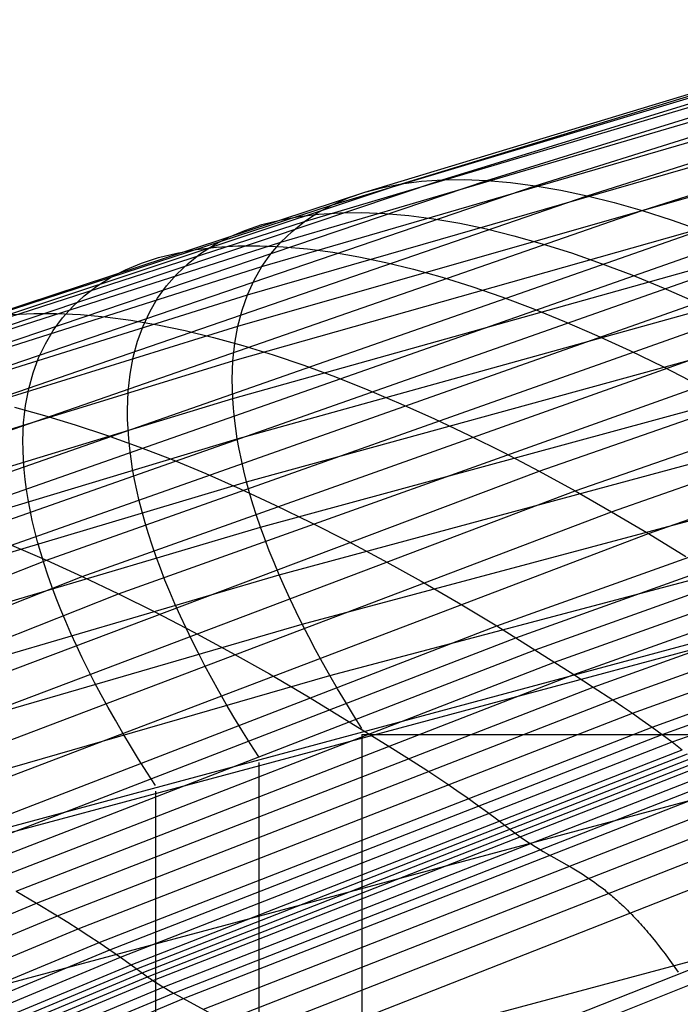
# Model space of a CAD drawing. Extents: x -260 to 296, y -277 to 294.
# Tile 125 of 241: x -71.68 to -65.42, y 187.15 to 196.49. Entities that reach past the tile are written whole.
import ezdxf

# ---------------------------------------------------------------- set-up
doc = ezdxf.new("R2010")
doc.units = 0
doc.layers.add('PREDEFINITO', color=7, linetype='CONTINUOUS')

msp = doc.modelspace()

# ---------------------------------------------------------------- linework, layer by layer
at = {"layer": 'PREDEFINITO'}
for p, q in [((-68.0646, 194.9356, 444.2677), (-63.1151, 196.4477, 444.7368)), ((-67.6788, 194.9728, 445.1895), (-62.7516, 196.4915, 445.6495)), ((-67.256, 194.9669, 446.1096), (-62.353, 196.4911, 446.5611)), ((-66.7976, 194.917, 447.024), (-61.9211, 196.4455, 447.4676)), ((-68.4116, 194.8565, 443.3481), (-63.4422, 196.3611, 443.8268)), ((-66.3057, 194.8222, 447.9286), (-61.4574, 196.354, 448.3649)), ((-68.7186, 194.7368, 442.4346), (-63.7315, 196.2328, 442.9234)), ((-65.7821, 194.6819, 448.8193), (-60.964, 196.216, 449.2489)), ((-68.9843, 194.578, 441.5312), (-63.982, 196.0646, 442.0306)), ((-69.2077, 194.3817, 440.6417), (-64.1925, 195.858, 441.1519)), ((-69.3878, 194.1497, 439.7697), (-64.3623, 195.6148, 440.2911)), ((-69.5241, 193.8837, 438.9188), (-64.4907, 195.3369, 439.4516)), ((-75.3936, 192.3814, 444.4057), (-67.6788, 194.9728, 445.1895)), ((-74.9326, 192.3656, 445.3404), (-67.256, 194.9669, 446.1096)), ((-69.6158, 193.5856, 438.0925), (-64.5771, 195.0261, 438.6369)), ((-68.0646, 194.9356, 444.2677), (-67.8764, 194.9595, 444.7286)), ((-67.8764, 194.9595, 444.7286), (-67.6788, 194.9728, 445.1895)), ((-67.6788, 194.9728, 445.1895), (-67.4719, 194.9753, 445.65)), ((-67.4719, 194.9753, 445.65), (-67.256, 194.9669, 446.1096)), ((-67.256, 194.9669, 446.1096), (-67.0311, 194.9475, 446.5678)), ((-76.1923, 192.2903, 442.5324), (-68.4116, 194.8565, 443.3481)), ((-75.814, 192.356, 443.4684), (-68.0646, 194.9356, 444.2677)), ((-74.433, 192.3075, 446.2683), (-66.7976, 194.917, 447.024)), ((-68.5702, 194.8016, 442.8903), (-68.4116, 194.8565, 443.3481)), ((-68.4116, 194.8565, 443.3481), (-68.243, 194.9012, 443.8073)), ((-68.243, 194.9012, 443.8073), (-68.0646, 194.9356, 444.2677)), ((-67.0311, 194.9475, 446.5678), (-66.7976, 194.917, 447.024)), ((-66.7976, 194.917, 447.024), (-66.5557, 194.8752, 447.4778)), ((-66.5557, 194.8752, 447.4778), (-66.3057, 194.8222, 447.9286)), ((-73.8967, 192.2064, 447.1853), (-66.3057, 194.8222, 447.9286)), ((-68.7186, 194.7368, 442.4346), (-68.5702, 194.8016, 442.8903)), ((-66.3057, 194.8222, 447.9286), (-66.0477, 194.7578, 448.3759)), ((-76.527, 192.1857, 441.6018), (-68.7186, 194.7368, 442.4346)), ((-73.326, 192.0619, 448.0873), (-65.7821, 194.6819, 448.8193)), ((-69.6628, 193.2572, 437.294), (-64.6214, 194.6844, 437.8501)), ((-68.8567, 194.6621, 441.9814), (-68.7186, 194.7368, 442.4346)), ((-66.0477, 194.7578, 448.3759), (-65.7821, 194.6819, 448.8193)), ((-65.7821, 194.6819, 448.8193), (-65.5091, 194.5947, 449.2581)), ((-76.8166, 192.0436, 440.6806), (-68.9843, 194.578, 441.5312)), ((-69.3903, 194.548, 443.2499), (-69.2198, 194.5919, 443.7102)), ((-69.2198, 194.5919, 443.7102), (-69.0393, 194.6255, 444.1715)), ((-69.1014, 194.4844, 441.0845), (-68.9843, 194.578, 441.5312)), ((-69.0393, 194.6255, 444.1715), (-68.8491, 194.6488, 444.6333)), ((-68.9843, 194.578, 441.5312), (-68.8567, 194.6621, 441.9814)), ((-68.8491, 194.6488, 444.6333), (-68.6492, 194.6614, 445.0952)), ((-68.6492, 194.6614, 445.0952), (-68.44, 194.6633, 445.5566)), ((-68.44, 194.6633, 445.5566), (-68.2216, 194.6544, 446.0171)), ((-68.2216, 194.6544, 446.0171), (-67.9942, 194.6344, 446.4761)), ((-67.9942, 194.6344, 446.4761), (-67.758, 194.6035, 446.9331)), ((-67.758, 194.6035, 446.9331), (-67.5134, 194.5613, 447.3876)), ((-65.5091, 194.5947, 449.2581), (-65.229, 194.4961, 449.692)), ((-72.7231, 191.8736, 448.9701), (-65.229, 194.4961, 449.692)), ((-69.7008, 194.4301, 442.3344), (-69.5507, 194.494, 442.7912)), ((-69.5507, 194.494, 442.7912), (-69.3903, 194.548, 443.2499)), ((-69.2077, 194.3817, 440.6417), (-69.1014, 194.4844, 441.0845)), ((-67.5134, 194.5613, 447.3876), (-67.2605, 194.5079, 447.8392)), ((-67.2605, 194.5079, 447.8392), (-66.9996, 194.4433, 448.2872)), ((-69.8405, 194.3564, 441.8801), (-69.7008, 194.4301, 442.3344)), ((-66.9996, 194.4433, 448.2872), (-66.731, 194.3672, 448.7312)), ((-77.0601, 191.8655, 439.7726), (-69.2077, 194.3817, 440.6417)), ((-72.4104, 191.7631, 449.4031), (-64.9421, 194.386, 450.1204)), ((-70.1951, 194.279, 443.612), (-70.0126, 194.3119, 444.0743)), ((-70.0126, 194.3119, 444.0743), (-69.8202, 194.3344, 444.537)), ((-69.9695, 194.2732, 441.4289), (-69.8405, 194.3564, 441.8801)), ((-69.8202, 194.3344, 444.537), (-69.6181, 194.3463, 444.9998)), ((-69.6647, 192.9005, 436.5266), (-64.6232, 194.3137, 437.0945)), ((-69.6181, 194.3463, 444.9998), (-69.4065, 194.3476, 445.4622)), ((-69.4065, 194.3476, 445.4622), (-69.1857, 194.3381, 445.9235)), ((-69.3032, 194.2701, 440.2033), (-69.2077, 194.3817, 440.6417)), ((-69.1857, 194.3381, 445.9235), (-68.9557, 194.3177, 446.3833)), ((-68.9557, 194.3177, 446.3833), (-68.717, 194.2863, 446.8412)), ((-66.731, 194.3672, 448.7312), (-66.4549, 194.2799, 449.1707)), ((-72.0905, 191.6416, 449.8298), (-64.6487, 194.2645, 450.5428)), ((-70.5297, 194.1828, 442.6909), (-70.3675, 194.2359, 443.1507)), ((-70.3675, 194.2359, 443.1507), (-70.1951, 194.279, 443.612)), ((-70.0879, 194.1807, 440.981), (-69.9695, 194.2732, 441.4289)), ((-69.3878, 194.1497, 439.7697), (-69.3032, 194.2701, 440.2033)), ((-68.717, 194.2863, 446.8412), (-68.4696, 194.2437, 447.2965)), ((-68.4696, 194.2437, 447.2965), (-68.2139, 194.19, 447.7487)), ((-66.4549, 194.2799, 449.1707), (-66.1717, 194.1811, 449.6051)), ((-77.2565, 191.653, 438.8817), (-69.3878, 194.1497, 439.7697)), ((-71.7638, 191.5093, 450.2498), (-64.349, 194.1316, 450.9587)), ((-70.8227, 194.0471, 441.7777), (-70.6815, 194.1198, 442.2331)), ((-70.6815, 194.1198, 442.2331), (-70.5297, 194.1828, 442.6909)), ((-70.1954, 194.0791, 440.5371), (-70.0879, 194.1807, 440.981)), ((-69.4615, 194.0208, 439.3414), (-69.3878, 194.1497, 439.7697)), ((-68.2139, 194.19, 447.7487), (-67.9501, 194.1251, 448.1974)), ((-67.9501, 194.1251, 448.1974), (-67.6785, 194.0488, 448.6421)), ((-66.1717, 194.1811, 449.6051), (-65.8815, 194.071, 450.0341)), ((-70.9532, 193.965, 441.3254), (-70.8227, 194.0471, 441.7777)), ((-70.292, 193.9686, 440.0976), (-70.1954, 194.0791, 440.5371)), ((-69.5241, 193.8837, 438.9188), (-69.4615, 194.0208, 439.3414)), ((-67.6785, 194.0488, 448.6421), (-67.3993, 193.9613, 449.0822)), ((-65.8815, 194.071, 450.0341), (-65.5847, 193.9495, 450.457)), ((-71.4307, 191.3662, 450.6624), (-64.0434, 193.9875, 451.3677)), ((-71.0729, 193.8736, 440.8764), (-70.9532, 193.965, 441.3254)), ((-70.3776, 193.8494, 439.6628), (-70.292, 193.9686, 440.0976)), ((-67.3993, 193.9613, 449.0822), (-67.1129, 193.8624, 449.5173)), ((-65.5847, 193.9495, 450.457), (-65.2817, 193.8168, 450.8734)), ((-77.405, 191.4079, 438.0114), (-69.5241, 193.8837, 438.9188)), ((-71.1816, 193.7731, 440.4314), (-71.0729, 193.8736, 440.8764)), ((-71.0915, 191.2124, 451.0673), (-63.7322, 193.8322, 451.7692)), ((-70.4521, 193.7218, 439.2334), (-70.3776, 193.8494, 439.6628)), ((-69.6216, 192.5173, 435.7933), (-64.5826, 193.9161, 436.3729)), ((-69.5755, 193.7385, 438.5024), (-69.5241, 193.8837, 438.9188)), ((-67.1129, 193.8624, 449.5173), (-66.8194, 193.7523, 449.9468)), ((-71.2793, 193.6637, 439.9907), (-71.1816, 193.7731, 440.4314)), ((-69.6158, 193.5856, 438.0925), (-69.5755, 193.7385, 438.5024)), ((-66.8194, 193.7523, 449.9468), (-66.5194, 193.6308, 450.3702)), ((-71.7572, 193.695, 444.3413), (-71.5506, 193.7055, 444.806)), ((-71.5506, 193.7055, 444.806), (-71.3344, 193.7056, 445.2701)), ((-71.3658, 193.5457, 439.5548), (-71.2793, 193.6637, 439.9907)), ((-71.3344, 193.7056, 445.2701), (-71.1086, 193.6949, 445.7332)), ((-71.1086, 193.6949, 445.7332), (-70.8736, 193.6734, 446.1947)), ((-70.8736, 193.6734, 446.1947), (-70.6296, 193.6411, 446.6542)), ((-70.7465, 191.048, 451.464), (-63.4157, 193.6658, 452.1629)), ((-70.5154, 193.5859, 438.8096), (-70.4521, 193.7218, 439.2334)), ((-77.505, 191.1318, 437.1654), (-69.6158, 193.5856, 438.0925)), ((-70.6296, 193.6411, 446.6542), (-70.3768, 193.5977, 447.1111)), ((-70.5674, 193.442, 438.392), (-70.5154, 193.5859, 438.8096)), ((-70.3768, 193.5977, 447.1111), (-70.1154, 193.5433, 447.5649)), ((-69.6449, 193.425, 437.6895), (-69.6158, 193.5856, 438.0925)), ((-66.5194, 193.6308, 450.3702), (-66.2129, 193.4981, 450.7871)), ((-71.4411, 193.4193, 439.1241), (-71.3658, 193.5457, 439.5548)), ((-70.1154, 193.5433, 447.5649), (-69.8458, 193.4778, 448.015)), ((-69.8458, 193.4778, 448.015), (-69.5682, 193.4011, 448.461)), ((-69.5337, 192.1097, 435.097), (-64.4997, 193.4936, 435.6884)), ((-66.7589, 192.2101, 452.2074), (-63.0943, 193.4883, 452.5482)), ((-66.2129, 193.4981, 450.7871), (-65.9004, 193.3543, 451.1969)), ((-71.5051, 193.2847, 438.6992), (-71.4411, 193.4193, 439.1241)), ((-70.6082, 193.2904, 437.9809), (-70.5674, 193.442, 438.392)), ((-69.6628, 193.2572, 437.294), (-69.6449, 193.425, 437.6895)), ((-69.5682, 193.4011, 448.461), (-69.2828, 193.3132, 448.9024)), ((-71.5578, 193.1422, 438.2804), (-71.5051, 193.2847, 438.6992)), ((-70.6376, 193.1312, 437.5768), (-70.6082, 193.2904, 437.9809)), ((-69.2828, 193.3132, 448.9024), (-68.9901, 193.2141, 449.3387)), ((-66.418, 192.0232, 452.5846), (-62.7682, 193.2998, 452.9243)), ((-65.9004, 193.3543, 451.1969), (-65.5821, 193.1993, 451.5993)), ((-77.5562, 190.8266, 436.3471), (-69.6628, 193.2572, 437.294)), ((-69.6693, 193.0823, 436.9062), (-69.6628, 193.2572, 437.294)), ((-68.9901, 193.2141, 449.3387), (-68.6902, 193.1038, 449.7693)), ((-65.5821, 193.1993, 451.5993), (-65.2585, 193.0334, 451.9937)), ((-71.599, 192.9919, 437.8681), (-71.5578, 193.1422, 438.2804)), ((-70.6556, 192.9648, 437.18), (-70.6376, 193.1312, 437.5768)), ((-69.6684, 192.9922, 436.7154), (-69.6693, 193.0823, 436.9062)), ((-68.6902, 193.1038, 449.7693), (-68.3835, 192.9824, 450.1938)), ((-66.0728, 191.8262, 452.953), (-62.4379, 193.1011, 453.2917)), ((-71.6287, 192.8341, 437.4627), (-71.599, 192.9919, 437.8681)), ((-69.6647, 192.9005, 436.5266), (-69.6684, 192.9922, 436.7154)), ((-69.4013, 191.6794, 434.4404), (-64.375, 193.048, 435.0433)), ((-77.5583, 190.494, 435.5598), (-69.6647, 192.9005, 436.5266)), ((-70.6623, 192.7913, 436.7911), (-70.6556, 192.9648, 437.18)), ((-69.6581, 192.8071, 436.34), (-69.6647, 192.9005, 436.5266)), ((-68.3835, 192.9824, 450.1938), (-68.0703, 192.8499, 450.6117)), ((-71.7343, 192.8159, 447.8287), (-71.4508, 192.7387, 448.2761)), ((-71.647, 192.669, 437.0648), (-71.6287, 192.8341, 437.4627)), ((-69.6488, 192.7121, 436.1555), (-69.6581, 192.8071, 436.34)), ((-68.0703, 192.8499, 450.6117), (-67.7509, 192.7063, 451.0225)), ((-65.7235, 191.6192, 453.312), (-62.1037, 192.8921, 453.6497)), ((-71.4508, 192.7387, 448.2761), (-71.1593, 192.6505, 448.7188)), ((-70.6614, 192.7019, 436.5996), (-70.6623, 192.7913, 436.7911)), ((-69.6366, 192.6155, 435.9733), (-69.6488, 192.7121, 436.1555)), ((-71.6518, 192.5839, 436.8687), (-71.647, 192.669, 437.0648)), ((-71.1593, 192.6505, 448.7188), (-70.8603, 192.5512, 449.1563)), ((-70.6576, 192.6109, 436.4102), (-70.6614, 192.7019, 436.5996)), ((-69.6216, 192.5173, 435.7933), (-69.6366, 192.6155, 435.9733)), ((-67.7509, 192.7063, 451.0225), (-67.4256, 192.5517, 451.4256)), ((-67.1626, 190.7439, 453.4853), (-61.7657, 192.672, 453.9964)), ((-71.6537, 192.497, 436.6746), (-71.6518, 192.5839, 436.8687)), ((-70.8603, 192.5512, 449.1563), (-70.5539, 192.4408, 449.5881)), ((-70.6509, 192.5183, 436.223), (-70.6576, 192.6109, 436.4102)), ((-69.2249, 191.2283, 433.8261), (-64.2087, 192.5813, 434.4403)), ((-67.4256, 192.5517, 451.4256), (-67.0948, 192.3863, 451.8208)), ((-66.9806, 190.6311, 453.6541), (-61.5953, 192.5574, 454.1648)), ((-77.5113, 190.1358, 434.8066), (-69.6216, 192.5173, 435.7933)), ((-71.6528, 192.4084, 436.4825), (-71.6537, 192.497, 436.6746)), ((-70.6415, 192.424, 436.0379), (-70.6509, 192.5183, 436.223)), ((-70.5539, 192.4408, 449.5881), (-70.2406, 192.3194, 450.0137)), ((-69.6038, 192.4176, 435.6156), (-69.6216, 192.5173, 435.7933)), ((-66.7976, 190.5152, 453.8191), (-61.4239, 192.4398, 454.3296)), ((-71.6489, 192.3181, 436.2926), (-71.6528, 192.4084, 436.4825)), ((-70.6292, 192.3282, 435.8551), (-70.6415, 192.424, 436.0379)), ((-69.5832, 192.3164, 435.4404), (-69.6038, 192.4176, 435.6156)), ((-67.0948, 192.3863, 451.8208), (-66.7589, 192.2101, 452.2074)), ((-71.6422, 192.2262, 436.1047), (-71.6489, 192.3181, 436.2926)), ((-70.614, 192.2308, 435.6745), (-70.6292, 192.3282, 435.8551)), ((-70.2406, 192.3194, 450.0137), (-69.9207, 192.1869, 450.4326)), ((-69.5598, 192.2138, 435.2675), (-69.5832, 192.3164, 435.4404)), ((-66.6143, 190.3984, 453.9833), (-61.2522, 192.321, 454.4935)), ((-74.004, 189.477, 451.4821), (-66.7589, 192.2101, 452.2074)), ((-71.6327, 192.1327, 435.919), (-71.6422, 192.2262, 436.1047)), ((-70.596, 192.1318, 435.4963), (-70.614, 192.2308, 435.6745)), ((-69.9207, 192.1869, 450.4326), (-69.5944, 192.0436, 450.8442)), ((-69.5337, 192.1097, 435.097), (-69.5598, 192.2138, 435.2675)), ((-66.7589, 192.2101, 452.2074), (-66.418, 192.0232, 452.5846)), ((-66.4309, 190.2816, 454.1482), (-61.0804, 192.202, 454.6579)), ((-77.4154, 189.7538, 434.0905), (-69.5337, 192.1097, 435.097)), ((-71.6202, 192.0376, 435.7356), (-71.6327, 192.1327, 435.919)), ((-70.5752, 192.0314, 435.3204), (-70.596, 192.1318, 435.4963)), ((-69.5047, 192.0042, 434.9291), (-69.5337, 192.1097, 435.097)), ((-69.0053, 190.7583, 433.2564), (-64.0018, 192.0955, 433.8817)), ((-66.247, 190.1633, 454.3114), (-60.9081, 192.0815, 454.8205)), ((-73.634, 189.293, 451.8619), (-66.418, 192.0232, 452.5846)), ((-71.6049, 191.941, 435.5544), (-71.6202, 192.0376, 435.7356)), ((-70.5516, 191.9295, 435.1469), (-70.5752, 192.0314, 435.3204)), ((-69.5944, 192.0436, 450.8442), (-69.2621, 191.8894, 451.2483)), ((-69.473, 191.8973, 434.7636), (-69.5047, 192.0042, 434.9291)), ((-66.418, 192.0232, 452.5846), (-66.0728, 191.8262, 452.953)), ((-71.5867, 191.8428, 435.3756), (-71.6049, 191.941, 435.5544)), ((-70.5251, 191.8262, 434.9759), (-70.5516, 191.9295, 435.1469)), ((-69.4385, 191.789, 434.6007), (-69.473, 191.8973, 434.7636)), ((-69.2621, 191.8894, 451.2483), (-68.9242, 191.7245, 451.6442)), ((-66.0623, 190.0418, 454.4702), (-60.735, 191.9576, 454.979)), ((-73.2593, 189.0995, 452.2325), (-66.0728, 191.8262, 452.953)), ((-71.5656, 191.7432, 435.1991), (-71.5867, 191.8428, 435.3756)), ((-70.4958, 191.7214, 434.8073), (-70.5251, 191.8262, 434.9759)), ((-69.4013, 191.6794, 434.4404), (-69.4385, 191.789, 434.6007)), ((-66.0728, 191.8262, 452.953), (-65.7235, 191.6192, 453.312)), ((-65.8762, 189.9155, 454.6222), (-60.5608, 191.8291, 455.131)), ((-71.5417, 191.642, 435.025), (-71.5656, 191.7432, 435.1991)), ((-70.4637, 191.6153, 434.6413), (-70.4958, 191.7214, 434.8073)), ((-68.9242, 191.7245, 451.6442), (-68.5811, 191.549, 452.0315)), ((-65.6885, 189.7828, 454.7649), (-60.3851, 191.6942, 455.2741)), ((-77.2711, 189.3498, 433.4144), (-69.4013, 191.6794, 434.4404)), ((-72.8802, 188.8966, 452.5934), (-65.7235, 191.6192, 453.312)), ((-71.515, 191.5395, 434.8533), (-71.5417, 191.642, 435.025)), ((-70.4289, 191.5079, 434.4778), (-70.4637, 191.6153, 434.6413)), ((-69.3613, 191.5685, 434.2828), (-69.4013, 191.6794, 434.4404)), ((-68.7434, 190.2712, 432.7335), (-63.7549, 191.5923, 433.3696)), ((-65.7235, 191.6192, 453.312), (-65.3702, 191.4013, 453.6593)), ((-65.5939, 189.7136, 454.832), (-60.2965, 191.6239, 455.3417)), ((-71.7638, 191.5093, 450.2498), (-71.4307, 191.3662, 450.6624)), ((-71.4854, 191.4356, 434.6842), (-71.515, 191.5395, 434.8533)), ((-70.3912, 191.3991, 434.3169), (-70.4289, 191.5079, 434.4778)), ((-69.3186, 191.4563, 434.1278), (-69.3613, 191.5685, 434.2828)), ((-68.5811, 191.549, 452.0315), (-68.2329, 191.3627, 452.4093)), ((-65.4987, 189.6422, 454.8958), (-60.2075, 191.5514, 455.4061)), ((-71.4529, 191.3302, 434.5176), (-71.4854, 191.4356, 434.6842)), ((-69.2731, 191.3429, 433.9756), (-69.3186, 191.4563, 434.1278)), ((-78.6993, 188.5098, 449.8986), (-71.4307, 191.3662, 450.6624)), ((-71.4177, 191.2236, 434.3535), (-71.4529, 191.3302, 434.5176)), ((-71.4307, 191.3662, 450.6624), (-71.0915, 191.2124, 451.0673)), ((-70.3508, 191.289, 434.1587), (-70.3912, 191.3991, 434.3169)), ((-69.2249, 191.2283, 433.8261), (-69.2731, 191.3429, 433.9756)), ((-68.2329, 191.3627, 452.4093), (-67.8802, 191.1666, 452.7783)), ((-77.0789, 188.9255, 432.7809), (-69.2249, 191.2283, 433.8261)), ((-71.3796, 191.1156, 434.192), (-71.4177, 191.2236, 434.3535)), ((-70.3075, 191.1776, 434.0032), (-70.3508, 191.289, 434.1587)), ((-69.174, 191.1125, 433.6794), (-69.2249, 191.2283, 433.8261)), ((-78.3325, 188.3573, 450.3072), (-71.0915, 191.2124, 451.0673)), ((-71.0915, 191.2124, 451.0673), (-70.7465, 191.048, 451.464)), ((-70.2616, 191.065, 433.8503), (-70.3075, 191.1776, 434.0032)), ((-67.8802, 191.1666, 452.7783), (-67.5234, 190.9606, 453.1377)), ((-77.9595, 188.1947, 450.7073), (-70.7465, 191.048, 451.464)), ((-63.469, 191.0737, 432.906), (-72.3463, 188.6817, 431.7211)), ((-71.3387, 191.0063, 434.0332), (-71.3796, 191.1156, 434.192)), ((-70.7465, 191.048, 451.464), (-70.3961, 190.873, 451.8519)), ((-70.2128, 190.9512, 433.7003), (-70.2616, 191.065, 433.8503)), ((-69.1205, 190.9956, 433.5355), (-69.174, 191.1125, 433.6794)), ((-63.469, 191.0119, 432.8074), (-72.3463, 188.6301, 431.6335)), ((-71.295, 190.8957, 433.8771), (-71.3387, 191.0063, 434.0332)), ((-70.1614, 190.8362, 433.553), (-70.2128, 190.9512, 433.7003)), ((-69.0642, 190.8775, 433.3945), (-69.1205, 190.9956, 433.5355)), ((-67.5234, 190.9606, 453.1377), (-67.1626, 190.7439, 453.4853)), ((-71.2485, 190.7839, 433.7237), (-71.295, 190.8957, 433.8771)), ((-70.3961, 190.873, 451.8519), (-70.0406, 190.6876, 452.2304)), ((-69.0053, 190.7583, 433.2564), (-69.0642, 190.8775, 433.3945)), ((-76.8395, 188.4827, 432.1925), (-69.0053, 190.7583, 433.2564)), ((-71.1992, 190.6709, 433.573), (-71.2485, 190.7839, 433.7237)), ((-70.1072, 190.7201, 433.4086), (-70.1614, 190.8362, 433.553)), ((-68.9438, 190.6381, 433.1212), (-69.0053, 190.7583, 433.2564)), ((-72.4967, 188.6832, 452.9422), (-67.1626, 190.7439, 453.4853)), ((-71.1472, 190.5568, 433.4252), (-71.1992, 190.6709, 433.573)), ((-70.0503, 190.6028, 433.267), (-70.1072, 190.7201, 433.4086)), ((-70.0406, 190.6876, 452.2304), (-69.6806, 190.4923, 452.5999)), ((-67.1626, 190.7439, 453.4853), (-66.4309, 190.2816, 454.1482)), ((-72.3033, 188.5722, 453.1113), (-66.9806, 190.6311, 453.6541)), ((-69.9908, 190.4844, 433.1283), (-70.0503, 190.6028, 433.267)), ((-68.8796, 190.5168, 432.989), (-68.9438, 190.6381, 433.1212)), ((-72.1089, 188.4583, 453.2766), (-66.7976, 190.5152, 453.8191)), ((-71.0924, 190.4414, 433.2802), (-71.1472, 190.5568, 433.4252)), ((-69.9285, 190.365, 432.9925), (-69.9908, 190.4844, 433.1283)), ((-69.6806, 190.4923, 452.5999), (-69.3163, 190.2874, 452.9598)), ((-68.8128, 190.3945, 432.8597), (-68.8796, 190.5168, 432.989)), ((-71.914, 188.3434, 453.4412), (-66.6143, 190.3984, 453.9833)), ((-71.0349, 190.325, 433.138), (-71.0924, 190.4414, 433.2802)), ((-68.7434, 190.2712, 432.7335), (-68.8128, 190.3945, 432.8597)), ((-71.7192, 188.2288, 453.6066), (-66.4309, 190.2816, 454.1482)), ((-70.9747, 190.2075, 432.9988), (-71.0349, 190.325, 433.138)), ((-69.8636, 190.2445, 432.8598), (-69.9285, 190.365, 432.9925)), ((-69.3163, 190.2874, 452.9598), (-68.9479, 190.0717, 453.3078)), ((-66.4309, 190.2816, 454.1482), (-66.247, 190.1633, 454.3114)), ((-76.5539, 188.0229, 431.6514), (-68.7434, 190.2712, 432.7335)), ((-70.9117, 190.0889, 432.8625), (-70.9747, 190.2075, 432.9988)), ((-69.796, 190.1231, 432.73), (-69.8636, 190.2445, 432.8598)), ((-68.6714, 190.147, 432.6104), (-68.7434, 190.2712, 432.7335)), ((-71.5239, 188.1128, 453.7703), (-66.247, 190.1633, 454.3114)), ((-69.7258, 190.0006, 432.6032), (-69.796, 190.1231, 432.73)), ((-68.5968, 190.0218, 432.4903), (-68.6714, 190.147, 432.6104)), ((-66.247, 190.1633, 454.3114), (-66.0623, 190.0418, 454.4702)), ((-71.3276, 187.9937, 453.9296), (-66.0623, 190.0418, 454.4702)), ((-70.8461, 189.9693, 432.7291), (-70.9117, 190.0889, 432.8625)), ((-68.9479, 190.0717, 453.3078), (-68.2009, 189.6121, 453.9712)), ((-68.5197, 189.8957, 432.3733), (-68.5968, 190.0218, 432.4903)), ((-66.0623, 190.0418, 454.4702), (-65.9694, 189.9793, 454.5472)), ((-71.1299, 187.8698, 454.0817), (-65.8762, 189.9155, 454.6222)), ((-70.7777, 189.8486, 432.5988), (-70.8461, 189.9693, 432.7291)), ((-69.653, 189.8772, 432.4795), (-69.7258, 190.0006, 432.6032)), ((-65.9694, 189.9793, 454.5472), (-65.8762, 189.9155, 454.6222)), ((-65.8762, 189.9155, 454.6222), (-65.7826, 189.8501, 454.6949)), ((-70.7068, 189.727, 432.4715), (-70.7777, 189.8486, 432.5988)), ((-69.5776, 189.7528, 432.3589), (-69.653, 189.8772, 432.4795)), ((-68.4401, 189.7687, 432.2595), (-68.5197, 189.8957, 432.3733)), ((-65.7826, 189.8501, 454.6949), (-65.6885, 189.7828, 454.7649)), ((-70.9304, 187.7395, 454.224), (-65.6885, 189.7828, 454.7649)), ((-70.6331, 189.6044, 432.3472), (-70.7068, 189.727, 432.4715)), ((-69.4996, 189.6276, 432.2414), (-69.5776, 189.7528, 432.3589)), ((-65.6885, 189.7828, 454.7649), (-65.5939, 189.7136, 454.832)), ((-70.8297, 187.6714, 454.2905), (-65.5939, 189.7136, 454.832)), ((-70.7285, 187.6011, 454.3537), (-65.4987, 189.6422, 454.8958)), ((-69.4191, 189.5014, 432.1271), (-69.4996, 189.6276, 432.2414)), ((-68.4398, 189.7126, 432.1669), (104.3764, 189.7126, 432.1669)), ((-65.5939, 189.7136, 454.832), (-65.4987, 189.6422, 454.8958)), ((-65.4987, 189.6422, 454.8958), (-65.4029, 189.5684, 454.956)), ((-63.4691, 189.5851, 436.9609), (-72.3463, 187.2022, 435.7924)), ((-70.5569, 189.4809, 432.2261), (-70.6331, 189.6044, 432.3472)), ((-70.6265, 187.5283, 454.413), (-65.4029, 189.5684, 454.956)), ((-68.2009, 189.6121, 453.9712), (-68.0132, 189.4945, 454.1345)), ((-70.5752, 187.491, 454.4411), (-65.3547, 189.5305, 454.9846)), ((-70.478, 189.3564, 432.1081), (-70.5569, 189.4809, 432.2261)), ((-70.5238, 187.453, 454.4681), (-65.3064, 189.4919, 455.0122)), ((-70.4726, 187.4159, 454.4966), (-65.2583, 189.4543, 455.0412)), ((-68.0132, 189.4945, 454.1345), (-67.8246, 189.3738, 454.2935)), ((-70.3966, 189.2311, 431.9932), (-70.478, 189.3564, 432.1081)), ((-70.4222, 187.3812, 454.5289), (-65.2109, 189.419, 455.0737)), ((-70.3233, 187.3182, 454.6032), (-65.1178, 189.3545, 455.1478)), ((-67.8246, 189.3738, 454.2935), (-67.7298, 189.3117, 454.3705)), ((-70.2265, 187.2615, 454.6874), (-65.0265, 189.2961, 455.231)), ((-67.7298, 189.3117, 454.3705), (-67.6346, 189.2483, 454.4455)), ((-70.1309, 187.2089, 454.7781), (-64.9364, 189.2417, 455.3203)), ((-67.6346, 189.2483, 454.4455), (-67.5391, 189.1832, 454.5182)), ((-67.5391, 189.1832, 454.5182), (-67.443, 189.1164, 454.5881)), ((-69.9412, 187.1074, 454.965), (-64.7572, 189.1362, 455.5038)), ((-67.443, 189.1164, 454.5881), (-67.3463, 189.0475, 454.655)), ((-69.7487, 186.9959, 455.1358), (-64.5756, 189.0209, 455.6721)), ((-67.3463, 189.0475, 454.655), (-67.2491, 188.9765, 454.7185)), ((-67.2491, 188.9765, 454.7185), (-67.1512, 188.903, 454.7784)), ((-67.1512, 188.903, 454.7784), (-67.028, 188.808, 454.8484)), ((-69.5481, 186.8566, 455.2624), (-64.3868, 188.8785, 455.7991)), ((-67.028, 188.808, 454.8484), (-67.0036, 188.7895, 454.8631)), ((-67.0036, 188.7895, 454.8631), (-66.9914, 188.7805, 454.8709)), ((-66.9914, 188.7805, 454.8709), (-66.9793, 188.7716, 454.8789)), ((-66.9793, 188.7716, 454.8789), (-66.9551, 188.7544, 454.8956)), ((-66.9551, 188.7544, 454.8956), (-66.9312, 188.7377, 454.9131)), ((-66.9312, 188.7377, 454.9131), (-66.9074, 188.7215, 454.9313)), ((-66.9074, 188.7215, 454.9313), (-66.8837, 188.7057, 454.9502)), ((-66.8837, 188.7057, 454.9502), (-66.8601, 188.6903, 454.9697)), ((-69.3339, 186.6718, 455.3166), (-64.1861, 188.6918, 455.8584)), ((-66.8601, 188.6903, 454.9697), (-66.8367, 188.6754, 454.9899)), ((-66.8367, 188.6754, 454.9899), (-66.8133, 188.6608, 455.0105)), ((-66.8133, 188.6608, 455.0105), (-66.7669, 188.6325, 455.0533)), ((-66.7669, 188.6325, 455.0533), (-66.7208, 188.6052, 455.0976)), ((-66.7208, 188.6052, 455.0976), (-66.4464, 188.4477, 455.3725)), ((-66.4464, 188.4477, 455.3725), (-66.4003, 188.4199, 455.4159)), ((-66.4003, 188.4199, 455.4159), (-66.3539, 188.391, 455.4574)), ((-66.3539, 188.391, 455.4574), (-66.3305, 188.376, 455.4774)), ((-66.3305, 188.376, 455.4774), (-66.307, 188.3606, 455.4968)), ((-66.307, 188.3606, 455.4968), (-66.2835, 188.3448, 455.5155)), ((-66.2835, 188.3448, 455.5155), (-66.2598, 188.3285, 455.5335)), ((-66.2598, 188.3285, 455.5335), (-66.2359, 188.3117, 455.5508)), ((-71.7192, 188.2288, 453.6066), (-71.5239, 188.1128, 453.7703)), ((-66.2359, 188.3117, 455.5508), (-66.2119, 188.2944, 455.5672)), ((-66.2119, 188.2944, 455.5672), (-66.1878, 188.2765, 455.5827)), ((-66.1878, 188.2765, 455.5827), (-66.1635, 188.258, 455.5974)), ((-66.1635, 188.258, 455.5974), (-66.1512, 188.2486, 455.6043)), ((-66.1512, 188.2486, 455.6043), (-66.139, 188.2389, 455.611)), ((-66.139, 188.2389, 455.611), (-66.1267, 188.2291, 455.6175)), ((-66.1267, 188.2291, 455.6175), (-66.1143, 188.2192, 455.6237)), ((-66.1143, 188.2192, 455.6237), (-66.1019, 188.209, 455.6296)), ((-66.1019, 188.209, 455.6296), (-66.0894, 188.1987, 455.6352)), ((-66.0894, 188.1987, 455.6352), (-66.0769, 188.1882, 455.6405)), ((-66.0769, 188.1882, 455.6405), (-66.0643, 188.1775, 455.6456)), ((-66.0643, 188.1775, 455.6456), (-66.0517, 188.1666, 455.6504)), ((-66.0517, 188.1666, 455.6504), (-66.0391, 188.1556, 455.6548)), ((-66.0391, 188.1556, 455.6548), (-66.0263, 188.1443, 455.659)), ((-66.0263, 188.1443, 455.659), (-66.0135, 188.1328, 455.6628)), ((-75.0041, 186.6722, 453.3925), (-71.5239, 188.1128, 453.7703)), ((-63.4691, 188.0599, 441.1078), (-72.3463, 185.6792, 439.9449)), ((-71.5239, 188.1128, 453.7703), (-71.3276, 187.9937, 453.9296)), ((-68.8433, 186.0968, 455.0951), (-63.7295, 188.1185, 455.6684)), ((-66.0135, 188.1328, 455.6628), (-66.0007, 188.1211, 455.6663)), ((-66.0007, 188.1211, 455.6663), (-65.9878, 188.1092, 455.6695)), ((-65.9878, 188.1092, 455.6695), (-65.9748, 188.0971, 455.6723)), ((-65.9748, 188.0971, 455.6723), (-65.9618, 188.0847, 455.6748)), ((-65.9618, 188.0847, 455.6748), (-65.9487, 188.0722, 455.677)), ((-65.9487, 188.0722, 455.677), (-65.9356, 188.0594, 455.6788)), ((-65.9356, 188.0594, 455.6788), (-65.9223, 188.0464, 455.6802)), ((-65.9223, 188.0464, 455.6802), (-65.909, 188.0331, 455.6813)), ((-74.8002, 186.5547, 453.552), (-71.3276, 187.9937, 453.9296)), ((-71.3276, 187.9937, 453.9296), (-71.229, 187.9324, 454.0067)), ((-69.7242, 185.5878, 454.561), (-63.7515, 187.9719, 455.2519)), ((-65.909, 188.0331, 455.6813), (-65.8957, 188.0196, 455.682)), ((-65.8957, 188.0196, 455.682), (-65.8823, 188.0058, 455.6823)), ((-65.8823, 188.0058, 455.6823), (-65.8688, 187.9918, 455.6822)), ((-65.8688, 187.9918, 455.6822), (-65.8552, 187.9776, 455.6817)), ((-65.8552, 187.9776, 455.6817), (-65.8416, 187.963, 455.6809)), ((-65.8416, 187.963, 455.6809), (-65.8278, 187.9483, 455.6796)), ((-65.8278, 187.9483, 455.6796), (-65.8141, 187.9332, 455.6779)), ((-74.5949, 186.4324, 453.7042), (-71.1299, 187.8698, 454.0817)), ((-71.229, 187.9324, 454.0067), (-71.1299, 187.8698, 454.0817)), ((-71.1299, 187.8698, 454.0817), (-71.0304, 187.8055, 454.1542)), ((-65.8141, 187.9332, 455.6779), (-65.8002, 187.9179, 455.6757)), ((-65.8002, 187.9179, 455.6757), (-65.7862, 187.9023, 455.6732)), ((-65.7862, 187.9023, 455.6732), (-65.7722, 187.8864, 455.6702)), ((-65.7722, 187.8864, 455.6702), (-65.7581, 187.8703, 455.6668)), ((-65.7581, 187.8703, 455.6668), (-65.7439, 187.8539, 455.6629)), ((-65.7439, 187.8539, 455.6629), (-65.7297, 187.8371, 455.6586)), ((-71.0304, 187.8055, 454.1542), (-70.9304, 187.7395, 454.224)), ((-65.7297, 187.8371, 455.6586), (-65.7153, 187.8201, 455.6538)), ((-65.7153, 187.8201, 455.6538), (-65.7009, 187.8028, 455.6485)), ((-65.7009, 187.8028, 455.6485), (-65.6863, 187.7852, 455.6428)), ((-65.6863, 187.7852, 455.6428), (-65.657, 187.749, 455.6298)), ((-74.3875, 186.3037, 453.8462), (-70.9304, 187.7395, 454.224)), ((-74.2829, 186.2364, 453.9125), (-70.8297, 187.6714, 454.2905)), ((-70.9304, 187.7395, 454.224), (-70.8297, 187.6714, 454.2905)), ((-70.8297, 187.6714, 454.2905), (-70.7285, 187.6011, 454.3537)), ((-65.657, 187.749, 455.6298), (-65.6273, 187.7116, 455.6149)), ((-65.6273, 187.7116, 455.6149), (-65.5973, 187.6729, 455.598)), ((-65.5973, 187.6729, 455.598), (-65.5669, 187.6329, 455.5789)), ((-74.1776, 186.1669, 453.9751), (-70.7285, 187.6011, 454.3537)), ((-70.7285, 187.6011, 454.3537), (-70.6265, 187.5283, 454.413)), ((-65.5669, 187.6329, 455.5789), (-65.5361, 187.5915, 455.5577)), ((-65.5361, 187.5915, 455.5577), (-65.5048, 187.5487, 455.5344)), ((-74.0716, 186.095, 454.0339), (-70.6265, 187.5283, 454.413)), ((-74.0182, 186.058, 454.0616), (-70.5752, 187.491, 454.4411)), ((-70.6265, 187.5283, 454.413), (-70.4981, 187.4342, 454.482)), ((-65.5048, 187.5487, 455.5344), (-65.4732, 187.5045, 455.5087)), ((-65.4732, 187.5045, 455.5087), (-65.4412, 187.4589, 455.4808)), ((-73.9647, 186.0204, 454.0883), (-70.5238, 187.453, 454.4681)), ((-73.9115, 185.9837, 454.1165), (-70.4726, 187.4159, 454.4966)), ((-70.4981, 187.4342, 454.482), (-70.4726, 187.4159, 454.4966)), ((-70.4726, 187.4159, 454.4966), (-70.4599, 187.407, 454.5043)), ((-70.4599, 187.407, 454.5043), (-70.4473, 187.3983, 454.5123)), ((-70.4473, 187.3983, 454.5123), (-70.4222, 187.3812, 454.5289)), ((-73.8591, 185.9495, 454.1486), (-70.4222, 187.3812, 454.5289)), ((-73.7564, 185.8874, 454.2231), (-70.3233, 187.3182, 454.6032)), ((-70.4222, 187.3812, 454.5289), (-70.3972, 187.3648, 454.5464)), ((-70.3972, 187.3648, 454.5464), (-70.3725, 187.3488, 454.5646)), ((-70.3725, 187.3488, 454.5646), (-70.3478, 187.3333, 454.5836)), ((-70.3478, 187.3333, 454.5836), (-70.3233, 187.3182, 454.6032)), ((-70.3233, 187.3182, 454.6032), (-70.2989, 187.3035, 454.6235)), ((-70.2989, 187.3035, 454.6235), (-70.2747, 187.2891, 454.6443)), ((-73.6559, 185.8318, 454.308), (-70.2265, 187.2615, 454.6874)), ((-73.5569, 185.7805, 454.3996), (-70.1309, 187.2089, 454.7781)), ((-70.2747, 187.2891, 454.6443), (-70.2265, 187.2615, 454.6874)), ((-70.2265, 187.2615, 454.6874), (-70.1786, 187.2348, 454.7322)), ((-70.1786, 187.2348, 454.7322), (-69.8936, 187.0812, 455.0103))]:
    msp.add_line(p, q, dxfattribs=at)
at = {"layer": 'PREDEFINITO', "extrusion": (1, -1.67759e-08, 2.529e-07)}
msp.add_arc((-8.1145, 366.5697, -68.44), 208.4191, 18.344928, 20.768377, dxfattribs=at)
at = {"layer": 'PREDEFINITO', "extrusion": (1, -1.25877e-08, 1.89757e-07)}
msp.add_arc((-9.2085, 366.157, -69.419), 209.2935, 18.346769, 20.760404, dxfattribs=at)
at = {"layer": 'PREDEFINITO', "extrusion": (1, -1.79722e-08, 2.70946e-07)}
msp.add_arc((-10.326, 365.734, -70.3965), 210.1901, 18.349093, 20.752754, dxfattribs=at)

doc.saveas('drawing.dxf')
